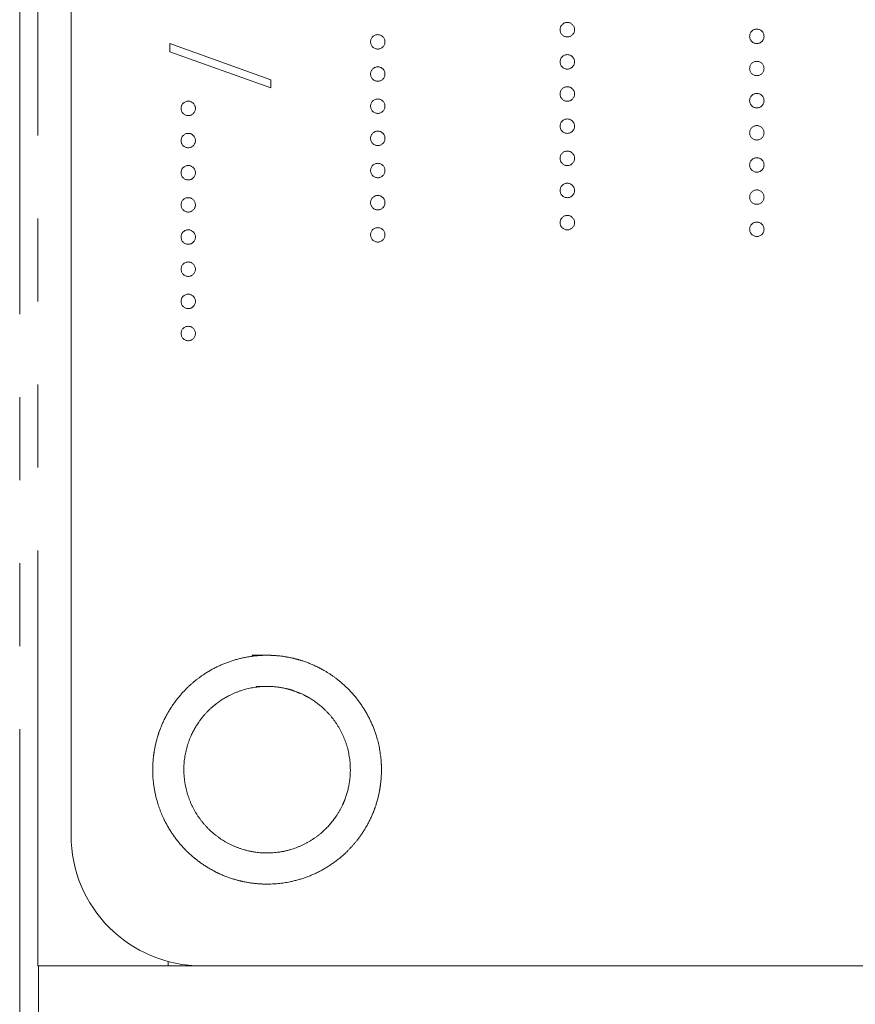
# Model space of a CAD drawing. Header units: millimetres. Extents: x -146 to 986, y -773 to 579.
# Tile 6 of 31: x 23 to 36, y 217 to 232. Entities that reach past the tile are written whole.
import ezdxf

# ---------------------------------------------------------------- set-up
doc = ezdxf.new("R2010")
doc.units = ezdxf.units.MM
doc.linetypes.add('PHANTOM', pattern=[12.7, 6.35, -1.27, 1.27, -1.27, 1.27, -1.27])

msp = doc.modelspace()

# ---------------------------------------------------------------- linework, layer by layer
at = {"color": 8, "linetype": 'PHANTOM', "lineweight": 0}
for p, q in [((22.872, 201.851), (22.872, 285.283)), ((23.15, 217.283), (23.15, 285.283)), ((25.142, 217.35), (25.142, 217.283))]:
    msp.add_line(p, q, dxfattribs=at)
at = {"color": 7, "linetype": 'Continuous', "lineweight": 15}
for p, q in [((23.657, 275.283), (23.657, 219.283)), ((25.171, 231.264), (25.171, 231.389)), ((25.171, 231.389), (26.714, 230.836)), ((26.714, 230.711), (25.171, 231.264)), ((26.714, 230.836), (26.714, 230.711)), ((23.157, 217.283), (23.15, 217.283)), ((48.157, 217.283), (23.157, 217.283)), ((23.157, 217.283), (23.157, 202.214))]:
    msp.add_line(p, q, dxfattribs=at)
msp.add_arc((25.657, 219.283), 2, 180, 270, dxfattribs=at)
for points, knots in [([(31.14, 231.601), (31.141, 231.608), (31.142, 231.623), (31.148, 231.643), (31.158, 231.662), (31.172, 231.679), (31.189, 231.693), (31.208, 231.704), (31.229, 231.71), (31.243, 231.711), (31.251, 231.711)], [0, 0, 0, 0, 0.127757, 0.249414, 0.372796, 0.500111, 0.62861, 0.750643, 0.873768, 1, 1, 1, 1]), ([(31.251, 231.711), (31.258, 231.711), (31.273, 231.71), (31.293, 231.704), (31.312, 231.693), (31.329, 231.679), (31.343, 231.662), (31.354, 231.643), (31.36, 231.623), (31.36, 231.608), (31.361, 231.601)], [0, 0, 0, 0, 0.129097, 0.252046, 0.373905, 0.501038, 0.628171, 0.751376, 0.872426, 1, 1, 1, 1]), ([(34.04, 231.499), (34.041, 231.507), (34.042, 231.521), (34.048, 231.542), (34.058, 231.561), (34.072, 231.578), (34.089, 231.591), (34.108, 231.602), (34.129, 231.608), (34.143, 231.609), (34.151, 231.609)], [0, 0, 0, 0, 0.127757, 0.249414, 0.372796, 0.500111, 0.62861, 0.750643, 0.873768, 1, 1, 1, 1]), ([(34.151, 231.609), (34.158, 231.609), (34.173, 231.608), (34.193, 231.602), (34.212, 231.592), (34.229, 231.578), (34.243, 231.561), (34.254, 231.542), (34.26, 231.521), (34.26, 231.507), (34.261, 231.499)], [0, 0, 0, 0, 0.129097, 0.252046, 0.373905, 0.501038, 0.628171, 0.751376, 0.872426, 1, 1, 1, 1]), ([(28.24, 231.414), (28.241, 231.422), (28.242, 231.436), (28.248, 231.457), (28.258, 231.476), (28.272, 231.493), (28.289, 231.507), (28.308, 231.517), (28.329, 231.523), (28.343, 231.524), (28.351, 231.525)], [0, 0, 0, 0, 0.127757, 0.249414, 0.372796, 0.500111, 0.62861, 0.750643, 0.873768, 1, 1, 1, 1]), ([(28.351, 231.525), (28.358, 231.524), (28.373, 231.523), (28.393, 231.517), (28.412, 231.507), (28.429, 231.493), (28.443, 231.476), (28.454, 231.457), (28.46, 231.436), (28.46, 231.422), (28.461, 231.414)], [0, 0, 0, 0, 0.129097, 0.252046, 0.373905, 0.501038, 0.628171, 0.751376, 0.872426, 1, 1, 1, 1]), ([(31.251, 231.491), (31.243, 231.491), (31.229, 231.492), (31.208, 231.498), (31.189, 231.509), (31.172, 231.522), (31.158, 231.539), (31.148, 231.558), (31.142, 231.579), (31.141, 231.594), (31.14, 231.601)], [0, 0, 0, 0, 0.126178, 0.248821, 0.37154, 0.499984, 0.627244, 0.749226, 0.872298, 1, 1, 1, 1]), ([(31.361, 231.601), (31.36, 231.594), (31.36, 231.579), (31.354, 231.558), (31.343, 231.539), (31.329, 231.523), (31.312, 231.509), (31.294, 231.498), (31.273, 231.492), (31.258, 231.491), (31.251, 231.491)], [0, 0, 0, 0, 0.127519, 0.249986, 0.371792, 0.49887, 0.625948, 0.748492, 0.870959, 1, 1, 1, 1]), ([(34.151, 231.389), (34.143, 231.389), (34.129, 231.39), (34.108, 231.396), (34.089, 231.407), (34.072, 231.421), (34.058, 231.438), (34.048, 231.457), (34.042, 231.477), (34.041, 231.492), (34.04, 231.499)], [0, 0, 0, 0, 0.126178, 0.248821, 0.37154, 0.499984, 0.627244, 0.749226, 0.872298, 1, 1, 1, 1]), ([(34.261, 231.499), (34.26, 231.492), (34.26, 231.477), (34.254, 231.456), (34.243, 231.438), (34.229, 231.421), (34.212, 231.407), (34.194, 231.396), (34.173, 231.39), (34.158, 231.389), (34.151, 231.389)], [0, 0, 0, 0, 0.127519, 0.249986, 0.371792, 0.49887, 0.625948, 0.748492, 0.870959, 1, 1, 1, 1]), ([(28.351, 231.304), (28.343, 231.305), (28.329, 231.305), (28.308, 231.311), (28.289, 231.322), (28.272, 231.336), (28.258, 231.353), (28.248, 231.372), (28.242, 231.393), (28.241, 231.407), (28.24, 231.414)], [0, 0, 0, 0, 0.126178, 0.248821, 0.37154, 0.499984, 0.627244, 0.749226, 0.872298, 1, 1, 1, 1]), ([(28.461, 231.414), (28.46, 231.407), (28.46, 231.393), (28.454, 231.372), (28.443, 231.353), (28.429, 231.336), (28.412, 231.322), (28.394, 231.311), (28.373, 231.305), (28.358, 231.305), (28.351, 231.304)], [0, 0, 0, 0, 0.127519, 0.249986, 0.371792, 0.49887, 0.625948, 0.748492, 0.870959, 1, 1, 1, 1]), ([(31.14, 231.109), (31.141, 231.116), (31.142, 231.131), (31.148, 231.152), (31.158, 231.171), (31.172, 231.188), (31.189, 231.201), (31.208, 231.212), (31.229, 231.218), (31.243, 231.219), (31.251, 231.219)], [0, 0, 0, 0, 0.127757, 0.249414, 0.372796, 0.500111, 0.62861, 0.750643, 0.873768, 1, 1, 1, 1]), ([(31.251, 231.219), (31.258, 231.219), (31.273, 231.218), (31.293, 231.212), (31.312, 231.201), (31.329, 231.187), (31.343, 231.171), (31.354, 231.152), (31.36, 231.131), (31.36, 231.116), (31.361, 231.109)], [0, 0, 0, 0, 0.129097, 0.252046, 0.373905, 0.501038, 0.628171, 0.751376, 0.872426, 1, 1, 1, 1]), ([(28.24, 230.923), (28.241, 230.93), (28.242, 230.944), (28.248, 230.965), (28.258, 230.984), (28.272, 231.001), (28.289, 231.015), (28.308, 231.025), (28.329, 231.032), (28.343, 231.032), (28.351, 231.033)], [0, 0, 0, 0, 0.127757, 0.249414, 0.372796, 0.500111, 0.62861, 0.750643, 0.873768, 1, 1, 1, 1]), ([(28.351, 231.033), (28.358, 231.032), (28.373, 231.032), (28.393, 231.025), (28.412, 231.015), (28.429, 231.001), (28.443, 230.984), (28.454, 230.965), (28.46, 230.944), (28.46, 230.93), (28.461, 230.923)], [0, 0, 0, 0, 0.129097, 0.252046, 0.373905, 0.501038, 0.628171, 0.751376, 0.872426, 1, 1, 1, 1]), ([(31.251, 230.999), (31.243, 230.999), (31.229, 231), (31.208, 231.006), (31.189, 231.017), (31.172, 231.031), (31.158, 231.047), (31.148, 231.066), (31.142, 231.087), (31.141, 231.102), (31.14, 231.109)], [0, 0, 0, 0, 0.126178, 0.248821, 0.37154, 0.499984, 0.627244, 0.749226, 0.872298, 1, 1, 1, 1]), ([(31.361, 231.109), (31.36, 231.102), (31.36, 231.087), (31.354, 231.066), (31.343, 231.047), (31.329, 231.031), (31.312, 231.017), (31.294, 231.006), (31.273, 231), (31.258, 230.999), (31.251, 230.999)], [0, 0, 0, 0, 0.127519, 0.249986, 0.371792, 0.49887, 0.625948, 0.748492, 0.870959, 1, 1, 1, 1]), ([(34.04, 231.007), (34.041, 231.015), (34.042, 231.029), (34.048, 231.05), (34.058, 231.069), (34.072, 231.086), (34.089, 231.1), (34.108, 231.11), (34.129, 231.116), (34.143, 231.117), (34.151, 231.118)], [0, 0, 0, 0, 0.127757, 0.249414, 0.372796, 0.500111, 0.62861, 0.750643, 0.873768, 1, 1, 1, 1]), ([(34.151, 230.897), (34.143, 230.898), (34.129, 230.898), (34.108, 230.904), (34.089, 230.915), (34.072, 230.929), (34.058, 230.946), (34.048, 230.965), (34.042, 230.985), (34.041, 231), (34.04, 231.007)], [0, 0, 0, 0, 0.126178, 0.248821, 0.37154, 0.499984, 0.627244, 0.749226, 0.872298, 1, 1, 1, 1]), ([(34.151, 231.118), (34.158, 231.117), (34.173, 231.116), (34.193, 231.11), (34.212, 231.1), (34.229, 231.086), (34.243, 231.069), (34.254, 231.05), (34.26, 231.029), (34.26, 231.015), (34.261, 231.007)], [0, 0, 0, 0, 0.129097, 0.252046, 0.373905, 0.501038, 0.628171, 0.751376, 0.872426, 1, 1, 1, 1]), ([(34.261, 231.007), (34.26, 231), (34.26, 230.986), (34.254, 230.965), (34.243, 230.946), (34.229, 230.929), (34.212, 230.915), (34.194, 230.904), (34.173, 230.898), (34.158, 230.898), (34.151, 230.897)], [0, 0, 0, 0, 0.127519, 0.249986, 0.371792, 0.49887, 0.625948, 0.748492, 0.870959, 1, 1, 1, 1]), ([(28.351, 230.812), (28.343, 230.813), (28.329, 230.814), (28.308, 230.819), (28.289, 230.83), (28.272, 230.844), (28.258, 230.861), (28.248, 230.88), (28.242, 230.901), (28.241, 230.915), (28.24, 230.923)], [0, 0, 0, 0, 0.126178, 0.248821, 0.37154, 0.499984, 0.627244, 0.749226, 0.872298, 1, 1, 1, 1]), ([(28.461, 230.923), (28.46, 230.915), (28.46, 230.901), (28.454, 230.88), (28.443, 230.861), (28.429, 230.844), (28.412, 230.83), (28.394, 230.819), (28.373, 230.814), (28.358, 230.813), (28.351, 230.812)], [0, 0, 0, 0, 0.127519, 0.249986, 0.371792, 0.49887, 0.625948, 0.748492, 0.870959, 1, 1, 1, 1]), ([(31.14, 230.617), (31.141, 230.625), (31.142, 230.639), (31.148, 230.66), (31.158, 230.679), (31.172, 230.696), (31.189, 230.71), (31.208, 230.72), (31.229, 230.726), (31.243, 230.727), (31.251, 230.727)], [0, 0, 0, 0, 0.127757, 0.249414, 0.372796, 0.500111, 0.62861, 0.750643, 0.873768, 1, 1, 1, 1]), ([(31.251, 230.727), (31.258, 230.727), (31.273, 230.726), (31.293, 230.72), (31.312, 230.71), (31.329, 230.696), (31.343, 230.679), (31.354, 230.66), (31.36, 230.639), (31.36, 230.625), (31.361, 230.617)], [0, 0, 0, 0, 0.129097, 0.252046, 0.373905, 0.501038, 0.628171, 0.751376, 0.872426, 1, 1, 1, 1]), ([(31.251, 230.507), (31.243, 230.507), (31.229, 230.508), (31.208, 230.514), (31.189, 230.525), (31.172, 230.539), (31.158, 230.556), (31.148, 230.575), (31.142, 230.595), (31.141, 230.61), (31.14, 230.617)], [0, 0, 0, 0, 0.126178, 0.248821, 0.37154, 0.499984, 0.627244, 0.749226, 0.872298, 1, 1, 1, 1]), ([(31.361, 230.617), (31.36, 230.61), (31.36, 230.595), (31.354, 230.575), (31.343, 230.556), (31.329, 230.539), (31.312, 230.525), (31.294, 230.514), (31.273, 230.508), (31.258, 230.507), (31.251, 230.507)], [0, 0, 0, 0, 0.127519, 0.249986, 0.371792, 0.49887, 0.625948, 0.748492, 0.870959, 1, 1, 1, 1]), ([(34.04, 230.515), (34.041, 230.523), (34.042, 230.537), (34.048, 230.558), (34.058, 230.577), (34.072, 230.594), (34.089, 230.608), (34.108, 230.618), (34.129, 230.624), (34.143, 230.625), (34.151, 230.626)], [0, 0, 0, 0, 0.127757, 0.249414, 0.372796, 0.500111, 0.62861, 0.750643, 0.873768, 1, 1, 1, 1]), ([(34.151, 230.626), (34.158, 230.625), (34.173, 230.625), (34.193, 230.618), (34.212, 230.608), (34.229, 230.594), (34.243, 230.577), (34.254, 230.558), (34.26, 230.537), (34.26, 230.523), (34.261, 230.515)], [0, 0, 0, 0, 0.129097, 0.252046, 0.373905, 0.501038, 0.628171, 0.751376, 0.872426, 1, 1, 1, 1]), ([(25.34, 230.397), (25.341, 230.404), (25.342, 230.419), (25.348, 230.439), (25.358, 230.458), (25.372, 230.475), (25.389, 230.489), (25.408, 230.499), (25.429, 230.506), (25.443, 230.507), (25.451, 230.507)], [0, 0, 0, 0, 0.127757, 0.249414, 0.372796, 0.500111, 0.62861, 0.750643, 0.873768, 1, 1, 1, 1]), ([(25.451, 230.507), (25.458, 230.507), (25.473, 230.506), (25.493, 230.499), (25.512, 230.489), (25.529, 230.475), (25.543, 230.458), (25.554, 230.439), (25.56, 230.418), (25.56, 230.404), (25.561, 230.397)], [0, 0, 0, 0, 0.129097, 0.252046, 0.373905, 0.501038, 0.628171, 0.751376, 0.872426, 1, 1, 1, 1]), ([(28.24, 230.431), (28.241, 230.438), (28.242, 230.452), (28.248, 230.473), (28.258, 230.492), (28.272, 230.509), (28.289, 230.523), (28.308, 230.533), (28.329, 230.54), (28.343, 230.54), (28.351, 230.541)], [0, 0, 0, 0, 0.127757, 0.249414, 0.372796, 0.500111, 0.62861, 0.750643, 0.873768, 1, 1, 1, 1]), ([(28.351, 230.32), (28.343, 230.321), (28.329, 230.322), (28.308, 230.328), (28.289, 230.338), (28.272, 230.352), (28.258, 230.369), (28.248, 230.388), (28.242, 230.409), (28.241, 230.423), (28.24, 230.431)], [0, 0, 0, 0, 0.126178, 0.248821, 0.37154, 0.499984, 0.627244, 0.749226, 0.872298, 1, 1, 1, 1]), ([(28.351, 230.541), (28.358, 230.541), (28.373, 230.54), (28.393, 230.533), (28.412, 230.523), (28.429, 230.509), (28.443, 230.492), (28.454, 230.473), (28.46, 230.452), (28.46, 230.438), (28.461, 230.431)], [0, 0, 0, 0, 0.129097, 0.252046, 0.373905, 0.501038, 0.628171, 0.751376, 0.872426, 1, 1, 1, 1]), ([(28.461, 230.431), (28.46, 230.423), (28.46, 230.409), (28.454, 230.388), (28.443, 230.369), (28.429, 230.352), (28.412, 230.338), (28.394, 230.328), (28.373, 230.322), (28.358, 230.321), (28.351, 230.32)], [0, 0, 0, 0, 0.127519, 0.249986, 0.371792, 0.49887, 0.625948, 0.748492, 0.870959, 1, 1, 1, 1]), ([(34.151, 230.405), (34.143, 230.406), (34.129, 230.407), (34.108, 230.412), (34.089, 230.423), (34.072, 230.437), (34.058, 230.454), (34.048, 230.473), (34.042, 230.494), (34.041, 230.508), (34.04, 230.515)], [0, 0, 0, 0, 0.126178, 0.248821, 0.37154, 0.499984, 0.627244, 0.749226, 0.872298, 1, 1, 1, 1]), ([(34.261, 230.515), (34.26, 230.508), (34.26, 230.494), (34.254, 230.473), (34.243, 230.454), (34.229, 230.437), (34.212, 230.423), (34.194, 230.412), (34.173, 230.407), (34.158, 230.406), (34.151, 230.405)], [0, 0, 0, 0, 0.127519, 0.249986, 0.371792, 0.49887, 0.625948, 0.748492, 0.870959, 1, 1, 1, 1]), ([(25.451, 230.286), (25.443, 230.287), (25.429, 230.288), (25.408, 230.294), (25.389, 230.305), (25.372, 230.318), (25.358, 230.335), (25.348, 230.354), (25.342, 230.375), (25.341, 230.389), (25.34, 230.397)], [0, 0, 0, 0, 0.126178, 0.248821, 0.37154, 0.499984, 0.627244, 0.749226, 0.872298, 1, 1, 1, 1]), ([(25.561, 230.397), (25.56, 230.389), (25.56, 230.375), (25.554, 230.354), (25.543, 230.335), (25.529, 230.318), (25.512, 230.304), (25.494, 230.294), (25.473, 230.288), (25.458, 230.287), (25.451, 230.286)], [0, 0, 0, 0, 0.127519, 0.249986, 0.371792, 0.49887, 0.625948, 0.748492, 0.870959, 1, 1, 1, 1]), ([(31.14, 230.125), (31.141, 230.133), (31.142, 230.147), (31.148, 230.168), (31.158, 230.187), (31.172, 230.204), (31.189, 230.218), (31.208, 230.228), (31.229, 230.234), (31.243, 230.235), (31.251, 230.236)], [0, 0, 0, 0, 0.127757, 0.249414, 0.372796, 0.500111, 0.62861, 0.750643, 0.873768, 1, 1, 1, 1]), ([(31.251, 230.015), (31.243, 230.016), (31.229, 230.016), (31.208, 230.022), (31.189, 230.033), (31.172, 230.047), (31.158, 230.064), (31.148, 230.083), (31.142, 230.104), (31.141, 230.118), (31.14, 230.125)], [0, 0, 0, 0, 0.126178, 0.248821, 0.37154, 0.499984, 0.627244, 0.749226, 0.872298, 1, 1, 1, 1]), ([(31.251, 230.236), (31.258, 230.235), (31.273, 230.234), (31.293, 230.228), (31.312, 230.218), (31.329, 230.204), (31.343, 230.187), (31.354, 230.168), (31.36, 230.147), (31.36, 230.133), (31.361, 230.125)], [0, 0, 0, 0, 0.129097, 0.252046, 0.373905, 0.501038, 0.628171, 0.751376, 0.872426, 1, 1, 1, 1]), ([(31.361, 230.125), (31.36, 230.118), (31.36, 230.104), (31.354, 230.083), (31.343, 230.064), (31.329, 230.047), (31.312, 230.033), (31.294, 230.022), (31.273, 230.016), (31.258, 230.016), (31.251, 230.015)], [0, 0, 0, 0, 0.127519, 0.249986, 0.371792, 0.49887, 0.625948, 0.748492, 0.870959, 1, 1, 1, 1]), ([(34.04, 230.024), (34.041, 230.031), (34.042, 230.045), (34.048, 230.066), (34.058, 230.085), (34.072, 230.102), (34.089, 230.116), (34.108, 230.126), (34.129, 230.133), (34.143, 230.133), (34.151, 230.134)], [0, 0, 0, 0, 0.127757, 0.249414, 0.372796, 0.500111, 0.62861, 0.750643, 0.873768, 1, 1, 1, 1]), ([(34.151, 230.134), (34.158, 230.133), (34.173, 230.133), (34.193, 230.126), (34.212, 230.116), (34.229, 230.102), (34.243, 230.085), (34.254, 230.066), (34.26, 230.045), (34.26, 230.031), (34.261, 230.024)], [0, 0, 0, 0, 0.129097, 0.252046, 0.373905, 0.501038, 0.628171, 0.751376, 0.872426, 1, 1, 1, 1]), ([(25.34, 229.905), (25.341, 229.912), (25.342, 229.927), (25.348, 229.947), (25.358, 229.966), (25.372, 229.983), (25.389, 229.997), (25.408, 230.008), (25.429, 230.014), (25.443, 230.015), (25.451, 230.015)], [0, 0, 0, 0, 0.127757, 0.249414, 0.372796, 0.500111, 0.62861, 0.750643, 0.873768, 1, 1, 1, 1]), ([(25.451, 230.015), (25.458, 230.015), (25.473, 230.014), (25.493, 230.008), (25.512, 229.997), (25.529, 229.983), (25.543, 229.966), (25.554, 229.947), (25.56, 229.927), (25.56, 229.912), (25.561, 229.905)], [0, 0, 0, 0, 0.129097, 0.252046, 0.373905, 0.501038, 0.628171, 0.751376, 0.872426, 1, 1, 1, 1]), ([(28.24, 229.939), (28.241, 229.946), (28.242, 229.961), (28.248, 229.981), (28.258, 230), (28.272, 230.017), (28.289, 230.031), (28.308, 230.042), (28.329, 230.048), (28.343, 230.049), (28.351, 230.049)], [0, 0, 0, 0, 0.127757, 0.249414, 0.372796, 0.500111, 0.62861, 0.750643, 0.873768, 1, 1, 1, 1]), ([(28.351, 230.049), (28.358, 230.049), (28.373, 230.048), (28.393, 230.042), (28.412, 230.031), (28.429, 230.017), (28.443, 230), (28.454, 229.981), (28.46, 229.961), (28.46, 229.946), (28.461, 229.939)], [0, 0, 0, 0, 0.129097, 0.252046, 0.373905, 0.501038, 0.628171, 0.751376, 0.872426, 1, 1, 1, 1]), ([(34.151, 229.913), (34.143, 229.914), (34.129, 229.915), (34.108, 229.92), (34.089, 229.931), (34.072, 229.945), (34.058, 229.962), (34.048, 229.981), (34.042, 230.002), (34.041, 230.016), (34.04, 230.024)], [0, 0, 0, 0, 0.126178, 0.248821, 0.37154, 0.499984, 0.627244, 0.749226, 0.872298, 1, 1, 1, 1]), ([(34.261, 230.024), (34.26, 230.016), (34.26, 230.002), (34.254, 229.981), (34.243, 229.962), (34.229, 229.945), (34.212, 229.931), (34.194, 229.92), (34.173, 229.915), (34.158, 229.914), (34.151, 229.913)], [0, 0, 0, 0, 0.127519, 0.249986, 0.371792, 0.49887, 0.625948, 0.748492, 0.870959, 1, 1, 1, 1]), ([(25.451, 229.795), (25.443, 229.795), (25.429, 229.796), (25.408, 229.802), (25.389, 229.813), (25.372, 229.826), (25.358, 229.843), (25.348, 229.862), (25.342, 229.883), (25.341, 229.898), (25.34, 229.905)], [0, 0, 0, 0, 0.126178, 0.248821, 0.37154, 0.499984, 0.627244, 0.749226, 0.872298, 1, 1, 1, 1]), ([(25.561, 229.905), (25.56, 229.898), (25.56, 229.883), (25.554, 229.862), (25.543, 229.843), (25.529, 229.826), (25.512, 229.813), (25.494, 229.802), (25.473, 229.796), (25.458, 229.795), (25.451, 229.795)], [0, 0, 0, 0, 0.127519, 0.249986, 0.371792, 0.49887, 0.625948, 0.748492, 0.870959, 1, 1, 1, 1]), ([(28.351, 229.829), (28.343, 229.829), (28.329, 229.83), (28.308, 229.836), (28.289, 229.847), (28.272, 229.86), (28.258, 229.877), (28.248, 229.896), (28.242, 229.917), (28.241, 229.931), (28.24, 229.939)], [0, 0, 0, 0, 0.126178, 0.248821, 0.37154, 0.499984, 0.627244, 0.749226, 0.872298, 1, 1, 1, 1]), ([(28.461, 229.939), (28.46, 229.931), (28.46, 229.917), (28.454, 229.896), (28.443, 229.877), (28.429, 229.86), (28.412, 229.847), (28.394, 229.836), (28.373, 229.83), (28.358, 229.829), (28.351, 229.829)], [0, 0, 0, 0, 0.127519, 0.249986, 0.371792, 0.49887, 0.625948, 0.748492, 0.870959, 1, 1, 1, 1]), ([(31.14, 229.634), (31.141, 229.641), (31.142, 229.655), (31.148, 229.676), (31.158, 229.695), (31.172, 229.712), (31.189, 229.726), (31.208, 229.736), (31.229, 229.743), (31.243, 229.743), (31.251, 229.744)], [0, 0, 0, 0, 0.127757, 0.249414, 0.372796, 0.500111, 0.62861, 0.750643, 0.873768, 1, 1, 1, 1]), ([(31.251, 229.744), (31.258, 229.743), (31.273, 229.743), (31.293, 229.736), (31.312, 229.726), (31.329, 229.712), (31.343, 229.695), (31.354, 229.676), (31.36, 229.655), (31.36, 229.641), (31.361, 229.634)], [0, 0, 0, 0, 0.129097, 0.252046, 0.373905, 0.501038, 0.628171, 0.751376, 0.872426, 1, 1, 1, 1]), ([(25.34, 229.413), (25.341, 229.42), (25.342, 229.435), (25.348, 229.456), (25.358, 229.475), (25.372, 229.492), (25.389, 229.505), (25.408, 229.516), (25.429, 229.522), (25.443, 229.523), (25.451, 229.523)], [0, 0, 0, 0, 0.127757, 0.249414, 0.372796, 0.500111, 0.62861, 0.750643, 0.873768, 1, 1, 1, 1]), ([(25.451, 229.523), (25.458, 229.523), (25.473, 229.522), (25.493, 229.516), (25.512, 229.505), (25.529, 229.491), (25.543, 229.475), (25.554, 229.456), (25.56, 229.435), (25.56, 229.42), (25.561, 229.413)], [0, 0, 0, 0, 0.129097, 0.252046, 0.373905, 0.501038, 0.628171, 0.751376, 0.872426, 1, 1, 1, 1]), ([(28.24, 229.447), (28.241, 229.454), (28.242, 229.469), (28.248, 229.489), (28.258, 229.509), (28.272, 229.525), (28.289, 229.539), (28.308, 229.55), (28.329, 229.556), (28.343, 229.557), (28.351, 229.557)], [0, 0, 0, 0, 0.127757, 0.249414, 0.372796, 0.500111, 0.62861, 0.750643, 0.873768, 1, 1, 1, 1]), ([(28.351, 229.557), (28.358, 229.557), (28.373, 229.556), (28.393, 229.55), (28.412, 229.539), (28.429, 229.525), (28.443, 229.509), (28.454, 229.489), (28.46, 229.469), (28.46, 229.454), (28.461, 229.447)], [0, 0, 0, 0, 0.129097, 0.252046, 0.373905, 0.501038, 0.628171, 0.751376, 0.872426, 1, 1, 1, 1]), ([(31.251, 229.523), (31.243, 229.524), (31.229, 229.525), (31.208, 229.53), (31.189, 229.541), (31.172, 229.555), (31.158, 229.572), (31.148, 229.591), (31.142, 229.612), (31.141, 229.626), (31.14, 229.634)], [0, 0, 0, 0, 0.126178, 0.248821, 0.37154, 0.499984, 0.627244, 0.749226, 0.872298, 1, 1, 1, 1]), ([(31.361, 229.634), (31.36, 229.626), (31.36, 229.612), (31.354, 229.591), (31.343, 229.572), (31.329, 229.555), (31.312, 229.541), (31.294, 229.53), (31.273, 229.525), (31.258, 229.524), (31.251, 229.523)], [0, 0, 0, 0, 0.127519, 0.249986, 0.371792, 0.49887, 0.625948, 0.748492, 0.870959, 1, 1, 1, 1]), ([(34.04, 229.532), (34.041, 229.539), (34.042, 229.554), (34.048, 229.574), (34.058, 229.593), (34.072, 229.61), (34.089, 229.624), (34.108, 229.634), (34.129, 229.641), (34.143, 229.642), (34.151, 229.642)], [0, 0, 0, 0, 0.127757, 0.249414, 0.372796, 0.500111, 0.62861, 0.750643, 0.873768, 1, 1, 1, 1]), ([(34.151, 229.422), (34.143, 229.422), (34.129, 229.423), (34.108, 229.429), (34.089, 229.44), (34.072, 229.453), (34.058, 229.47), (34.048, 229.489), (34.042, 229.51), (34.041, 229.524), (34.04, 229.532)], [0, 0, 0, 0, 0.126178, 0.248821, 0.37154, 0.499984, 0.627244, 0.749226, 0.872298, 1, 1, 1, 1]), ([(34.151, 229.642), (34.158, 229.642), (34.173, 229.641), (34.193, 229.634), (34.212, 229.624), (34.229, 229.61), (34.243, 229.593), (34.254, 229.574), (34.26, 229.553), (34.26, 229.539), (34.261, 229.532)], [0, 0, 0, 0, 0.129097, 0.252046, 0.373905, 0.501038, 0.628171, 0.751376, 0.872426, 1, 1, 1, 1]), ([(34.261, 229.532), (34.26, 229.524), (34.26, 229.51), (34.254, 229.489), (34.243, 229.47), (34.229, 229.453), (34.212, 229.439), (34.194, 229.429), (34.173, 229.423), (34.158, 229.422), (34.151, 229.422)], [0, 0, 0, 0, 0.127519, 0.249986, 0.371792, 0.49887, 0.625948, 0.748492, 0.870959, 1, 1, 1, 1]), ([(25.451, 229.303), (25.443, 229.303), (25.429, 229.304), (25.408, 229.31), (25.389, 229.321), (25.372, 229.335), (25.358, 229.351), (25.348, 229.37), (25.342, 229.391), (25.341, 229.406), (25.34, 229.413)], [0, 0, 0, 0, 0.126178, 0.248821, 0.37154, 0.499984, 0.627244, 0.749226, 0.872298, 1, 1, 1, 1]), ([(25.561, 229.413), (25.56, 229.406), (25.56, 229.391), (25.554, 229.37), (25.543, 229.351), (25.529, 229.335), (25.512, 229.321), (25.494, 229.31), (25.473, 229.304), (25.458, 229.303), (25.451, 229.303)], [0, 0, 0, 0, 0.127519, 0.249986, 0.371792, 0.49887, 0.625948, 0.748492, 0.870959, 1, 1, 1, 1]), ([(28.351, 229.337), (28.343, 229.337), (28.329, 229.338), (28.308, 229.344), (28.289, 229.355), (28.272, 229.368), (28.258, 229.385), (28.248, 229.404), (28.242, 229.425), (28.241, 229.44), (28.24, 229.447)], [0, 0, 0, 0, 0.126178, 0.248821, 0.37154, 0.499984, 0.627244, 0.749226, 0.872298, 1, 1, 1, 1]), ([(28.461, 229.447), (28.46, 229.44), (28.46, 229.425), (28.454, 229.404), (28.443, 229.385), (28.429, 229.369), (28.412, 229.355), (28.394, 229.344), (28.373, 229.338), (28.358, 229.337), (28.351, 229.337)], [0, 0, 0, 0, 0.127519, 0.249986, 0.371792, 0.49887, 0.625948, 0.748492, 0.870959, 1, 1, 1, 1]), ([(31.14, 229.142), (31.141, 229.149), (31.142, 229.163), (31.148, 229.184), (31.158, 229.203), (31.172, 229.22), (31.189, 229.234), (31.208, 229.244), (31.229, 229.251), (31.243, 229.251), (31.251, 229.252)], [0, 0, 0, 0, 0.127757, 0.249414, 0.372796, 0.500111, 0.62861, 0.750643, 0.873768, 1, 1, 1, 1]), ([(31.251, 229.252), (31.258, 229.252), (31.273, 229.251), (31.293, 229.244), (31.312, 229.234), (31.329, 229.22), (31.343, 229.203), (31.354, 229.184), (31.36, 229.163), (31.36, 229.149), (31.361, 229.142)], [0, 0, 0, 0, 0.129097, 0.252046, 0.373905, 0.501038, 0.628171, 0.751376, 0.872426, 1, 1, 1, 1]), ([(28.24, 228.955), (28.241, 228.962), (28.242, 228.977), (28.248, 228.998), (28.258, 229.017), (28.272, 229.034), (28.289, 229.047), (28.308, 229.058), (28.329, 229.064), (28.343, 229.065), (28.351, 229.065)], [0, 0, 0, 0, 0.127757, 0.249414, 0.372796, 0.500111, 0.62861, 0.750643, 0.873768, 1, 1, 1, 1]), ([(28.351, 229.065), (28.358, 229.065), (28.373, 229.064), (28.393, 229.058), (28.412, 229.047), (28.429, 229.033), (28.443, 229.017), (28.454, 228.998), (28.46, 228.977), (28.46, 228.962), (28.461, 228.955)], [0, 0, 0, 0, 0.129097, 0.252046, 0.373905, 0.501038, 0.628171, 0.751376, 0.872426, 1, 1, 1, 1]), ([(31.251, 229.031), (31.243, 229.032), (31.229, 229.033), (31.208, 229.039), (31.189, 229.049), (31.172, 229.063), (31.158, 229.08), (31.148, 229.099), (31.142, 229.12), (31.141, 229.134), (31.14, 229.142)], [0, 0, 0, 0, 0.126178, 0.248821, 0.37154, 0.499984, 0.627244, 0.749226, 0.872298, 1, 1, 1, 1]), ([(31.361, 229.142), (31.36, 229.134), (31.36, 229.12), (31.354, 229.099), (31.343, 229.08), (31.329, 229.063), (31.312, 229.049), (31.294, 229.039), (31.273, 229.033), (31.258, 229.032), (31.251, 229.031)], [0, 0, 0, 0, 0.127519, 0.249986, 0.371792, 0.49887, 0.625948, 0.748492, 0.870959, 1, 1, 1, 1]), ([(34.04, 229.04), (34.041, 229.047), (34.042, 229.062), (34.048, 229.082), (34.058, 229.101), (34.072, 229.118), (34.089, 229.132), (34.108, 229.143), (34.129, 229.149), (34.143, 229.15), (34.151, 229.15)], [0, 0, 0, 0, 0.127757, 0.249414, 0.372796, 0.500111, 0.62861, 0.750643, 0.873768, 1, 1, 1, 1]), ([(34.151, 229.15), (34.158, 229.15), (34.173, 229.149), (34.193, 229.143), (34.212, 229.132), (34.229, 229.118), (34.243, 229.101), (34.254, 229.082), (34.26, 229.062), (34.26, 229.047), (34.261, 229.04)], [0, 0, 0, 0, 0.129097, 0.252046, 0.373905, 0.501038, 0.628171, 0.751376, 0.872426, 1, 1, 1, 1]), ([(25.34, 228.921), (25.341, 228.929), (25.342, 228.943), (25.348, 228.964), (25.358, 228.983), (25.372, 229), (25.389, 229.013), (25.408, 229.024), (25.429, 229.03), (25.443, 229.031), (25.451, 229.031)], [0, 0, 0, 0, 0.127757, 0.249414, 0.372796, 0.500111, 0.62861, 0.750643, 0.873768, 1, 1, 1, 1]), ([(25.451, 228.811), (25.443, 228.811), (25.429, 228.812), (25.408, 228.818), (25.389, 228.829), (25.372, 228.843), (25.358, 228.86), (25.348, 228.879), (25.342, 228.899), (25.341, 228.914), (25.34, 228.921)], [0, 0, 0, 0, 0.126178, 0.248821, 0.37154, 0.499984, 0.627244, 0.749226, 0.872298, 1, 1, 1, 1]), ([(25.451, 229.031), (25.458, 229.031), (25.473, 229.03), (25.493, 229.024), (25.512, 229.014), (25.529, 229), (25.543, 228.983), (25.554, 228.964), (25.56, 228.943), (25.56, 228.929), (25.561, 228.921)], [0, 0, 0, 0, 0.129097, 0.252046, 0.373905, 0.501038, 0.628171, 0.751376, 0.872426, 1, 1, 1, 1]), ([(25.561, 228.921), (25.56, 228.914), (25.56, 228.899), (25.554, 228.878), (25.543, 228.86), (25.529, 228.843), (25.512, 228.829), (25.494, 228.818), (25.473, 228.812), (25.458, 228.811), (25.451, 228.811)], [0, 0, 0, 0, 0.127519, 0.249986, 0.371792, 0.49887, 0.625948, 0.748492, 0.870959, 1, 1, 1, 1]), ([(28.351, 228.845), (28.343, 228.845), (28.329, 228.846), (28.308, 228.852), (28.289, 228.863), (28.272, 228.877), (28.258, 228.894), (28.248, 228.912), (28.242, 228.933), (28.241, 228.948), (28.24, 228.955)], [0, 0, 0, 0, 0.126178, 0.248821, 0.37154, 0.499984, 0.627244, 0.749226, 0.872298, 1, 1, 1, 1]), ([(28.461, 228.955), (28.46, 228.948), (28.46, 228.933), (28.454, 228.912), (28.443, 228.894), (28.429, 228.877), (28.412, 228.863), (28.394, 228.852), (28.373, 228.846), (28.358, 228.845), (28.351, 228.845)], [0, 0, 0, 0, 0.127519, 0.249986, 0.371792, 0.49887, 0.625948, 0.748492, 0.870959, 1, 1, 1, 1]), ([(34.151, 228.93), (34.143, 228.93), (34.129, 228.931), (34.108, 228.937), (34.089, 228.948), (34.072, 228.961), (34.058, 228.978), (34.048, 228.997), (34.042, 229.018), (34.041, 229.033), (34.04, 229.04)], [0, 0, 0, 0, 0.126178, 0.248821, 0.37154, 0.499984, 0.627244, 0.749226, 0.872298, 1, 1, 1, 1]), ([(34.261, 229.04), (34.26, 229.033), (34.26, 229.018), (34.254, 228.997), (34.243, 228.978), (34.229, 228.961), (34.212, 228.948), (34.194, 228.937), (34.173, 228.931), (34.158, 228.93), (34.151, 228.93)], [0, 0, 0, 0, 0.127519, 0.249986, 0.371792, 0.49887, 0.625948, 0.748492, 0.870959, 1, 1, 1, 1]), ([(31.14, 228.65), (31.141, 228.657), (31.142, 228.672), (31.148, 228.692), (31.158, 228.711), (31.172, 228.728), (31.189, 228.742), (31.208, 228.753), (31.229, 228.759), (31.243, 228.76), (31.251, 228.76)], [0, 0, 0, 0, 0.127757, 0.249414, 0.372796, 0.500111, 0.62861, 0.750643, 0.873768, 1, 1, 1, 1]), ([(31.251, 228.76), (31.258, 228.76), (31.273, 228.759), (31.293, 228.753), (31.312, 228.742), (31.329, 228.728), (31.343, 228.711), (31.354, 228.692), (31.36, 228.672), (31.36, 228.657), (31.361, 228.65)], [0, 0, 0, 0, 0.129097, 0.252046, 0.373905, 0.501038, 0.628171, 0.751376, 0.872426, 1, 1, 1, 1]), ([(31.251, 228.54), (31.243, 228.54), (31.229, 228.541), (31.208, 228.547), (31.189, 228.558), (31.172, 228.571), (31.158, 228.588), (31.148, 228.607), (31.142, 228.628), (31.141, 228.642), (31.14, 228.65)], [0, 0, 0, 0, 0.126178, 0.248821, 0.37154, 0.499984, 0.627244, 0.749226, 0.872298, 1, 1, 1, 1]), ([(31.361, 228.65), (31.36, 228.642), (31.36, 228.628), (31.354, 228.607), (31.343, 228.588), (31.329, 228.571), (31.312, 228.558), (31.294, 228.547), (31.273, 228.541), (31.258, 228.54), (31.251, 228.54)], [0, 0, 0, 0, 0.127519, 0.249986, 0.371792, 0.49887, 0.625948, 0.748492, 0.870959, 1, 1, 1, 1]), ([(34.04, 228.548), (34.041, 228.555), (34.042, 228.57), (34.048, 228.591), (34.058, 228.61), (34.072, 228.627), (34.089, 228.64), (34.108, 228.651), (34.129, 228.657), (34.143, 228.658), (34.151, 228.658)], [0, 0, 0, 0, 0.127757, 0.249414, 0.372796, 0.500111, 0.62861, 0.750643, 0.873768, 1, 1, 1, 1]), ([(34.151, 228.658), (34.158, 228.658), (34.173, 228.657), (34.193, 228.651), (34.212, 228.64), (34.229, 228.626), (34.243, 228.61), (34.254, 228.591), (34.26, 228.57), (34.26, 228.555), (34.261, 228.548)], [0, 0, 0, 0, 0.129097, 0.252046, 0.373905, 0.501038, 0.628171, 0.751376, 0.872426, 1, 1, 1, 1]), ([(25.34, 228.429), (25.341, 228.437), (25.342, 228.451), (25.348, 228.472), (25.358, 228.491), (25.372, 228.508), (25.389, 228.522), (25.408, 228.532), (25.429, 228.538), (25.443, 228.539), (25.451, 228.54)], [0, 0, 0, 0, 0.127757, 0.249414, 0.372796, 0.500111, 0.62861, 0.750643, 0.873768, 1, 1, 1, 1]), ([(25.451, 228.54), (25.458, 228.539), (25.473, 228.538), (25.493, 228.532), (25.512, 228.522), (25.529, 228.508), (25.543, 228.491), (25.554, 228.472), (25.56, 228.451), (25.56, 228.437), (25.561, 228.429)], [0, 0, 0, 0, 0.129097, 0.252046, 0.373905, 0.501038, 0.628171, 0.751376, 0.872426, 1, 1, 1, 1]), ([(28.24, 228.463), (28.241, 228.471), (28.242, 228.485), (28.248, 228.506), (28.258, 228.525), (28.272, 228.542), (28.289, 228.556), (28.308, 228.566), (28.329, 228.572), (28.343, 228.573), (28.351, 228.573)], [0, 0, 0, 0, 0.127757, 0.249414, 0.372796, 0.500111, 0.62861, 0.750643, 0.873768, 1, 1, 1, 1]), ([(28.351, 228.353), (28.343, 228.353), (28.329, 228.354), (28.308, 228.36), (28.289, 228.371), (28.272, 228.385), (28.258, 228.402), (28.248, 228.421), (28.242, 228.441), (28.241, 228.456), (28.24, 228.463)], [0, 0, 0, 0, 0.126178, 0.248821, 0.37154, 0.499984, 0.627244, 0.749226, 0.872298, 1, 1, 1, 1]), ([(28.351, 228.573), (28.358, 228.573), (28.373, 228.572), (28.393, 228.566), (28.412, 228.556), (28.429, 228.542), (28.443, 228.525), (28.454, 228.506), (28.46, 228.485), (28.46, 228.471), (28.461, 228.463)], [0, 0, 0, 0, 0.129097, 0.252046, 0.373905, 0.501038, 0.628171, 0.751376, 0.872426, 1, 1, 1, 1]), ([(28.461, 228.463), (28.46, 228.456), (28.46, 228.441), (28.454, 228.421), (28.443, 228.402), (28.429, 228.385), (28.412, 228.371), (28.394, 228.36), (28.373, 228.354), (28.358, 228.353), (28.351, 228.353)], [0, 0, 0, 0, 0.127519, 0.249986, 0.371792, 0.49887, 0.625948, 0.748492, 0.870959, 1, 1, 1, 1]), ([(34.151, 228.438), (34.143, 228.438), (34.129, 228.439), (34.108, 228.445), (34.089, 228.456), (34.072, 228.47), (34.058, 228.486), (34.048, 228.505), (34.042, 228.526), (34.041, 228.541), (34.04, 228.548)], [0, 0, 0, 0, 0.126178, 0.248821, 0.37154, 0.499984, 0.627244, 0.749226, 0.872298, 1, 1, 1, 1]), ([(34.261, 228.548), (34.26, 228.541), (34.26, 228.526), (34.254, 228.505), (34.243, 228.486), (34.229, 228.47), (34.212, 228.456), (34.194, 228.445), (34.173, 228.439), (34.158, 228.438), (34.151, 228.438)], [0, 0, 0, 0, 0.127519, 0.249986, 0.371792, 0.49887, 0.625948, 0.748492, 0.870959, 1, 1, 1, 1]), ([(25.451, 228.319), (25.443, 228.32), (25.429, 228.32), (25.408, 228.326), (25.389, 228.337), (25.372, 228.351), (25.358, 228.368), (25.348, 228.387), (25.342, 228.407), (25.341, 228.422), (25.34, 228.429)], [0, 0, 0, 0, 0.126178, 0.248821, 0.37154, 0.499984, 0.627244, 0.749226, 0.872298, 1, 1, 1, 1]), ([(25.561, 228.429), (25.56, 228.422), (25.56, 228.408), (25.554, 228.387), (25.543, 228.368), (25.529, 228.351), (25.512, 228.337), (25.494, 228.326), (25.473, 228.32), (25.458, 228.32), (25.451, 228.319)], [0, 0, 0, 0, 0.127519, 0.249986, 0.371792, 0.49887, 0.625948, 0.748492, 0.870959, 1, 1, 1, 1]), ([(25.34, 227.937), (25.341, 227.945), (25.342, 227.959), (25.348, 227.98), (25.358, 227.999), (25.372, 228.016), (25.389, 228.03), (25.408, 228.04), (25.429, 228.046), (25.443, 228.047), (25.451, 228.048)], [0, 0, 0, 0, 0.127757, 0.249414, 0.372796, 0.500111, 0.62861, 0.750643, 0.873768, 1, 1, 1, 1]), ([(25.451, 228.048), (25.458, 228.047), (25.473, 228.047), (25.493, 228.04), (25.512, 228.03), (25.529, 228.016), (25.543, 227.999), (25.554, 227.98), (25.56, 227.959), (25.56, 227.945), (25.561, 227.937)], [0, 0, 0, 0, 0.129097, 0.252046, 0.373905, 0.501038, 0.628171, 0.751376, 0.872426, 1, 1, 1, 1]), ([(25.451, 227.827), (25.443, 227.828), (25.429, 227.829), (25.408, 227.834), (25.389, 227.845), (25.372, 227.859), (25.358, 227.876), (25.348, 227.895), (25.342, 227.916), (25.341, 227.93), (25.34, 227.937)], [0, 0, 0, 0, 0.126178, 0.248821, 0.37154, 0.499984, 0.627244, 0.749226, 0.872298, 1, 1, 1, 1]), ([(25.561, 227.937), (25.56, 227.93), (25.56, 227.916), (25.554, 227.895), (25.543, 227.876), (25.529, 227.859), (25.512, 227.845), (25.494, 227.834), (25.473, 227.829), (25.458, 227.828), (25.451, 227.827)], [0, 0, 0, 0, 0.127519, 0.249986, 0.371792, 0.49887, 0.625948, 0.748492, 0.870959, 1, 1, 1, 1]), ([(25.34, 227.446), (25.341, 227.453), (25.342, 227.467), (25.348, 227.488), (25.358, 227.507), (25.372, 227.524), (25.389, 227.538), (25.408, 227.548), (25.429, 227.555), (25.443, 227.555), (25.451, 227.556)], [0, 0, 0, 0, 0.127757, 0.249414, 0.372796, 0.500111, 0.62861, 0.750643, 0.873768, 1, 1, 1, 1]), ([(25.451, 227.556), (25.458, 227.555), (25.473, 227.555), (25.493, 227.548), (25.512, 227.538), (25.529, 227.524), (25.543, 227.507), (25.554, 227.488), (25.56, 227.467), (25.56, 227.453), (25.561, 227.446)], [0, 0, 0, 0, 0.129097, 0.252046, 0.373905, 0.501038, 0.628171, 0.751376, 0.872426, 1, 1, 1, 1]), ([(25.451, 227.335), (25.443, 227.336), (25.429, 227.337), (25.408, 227.342), (25.389, 227.353), (25.372, 227.367), (25.358, 227.384), (25.348, 227.403), (25.342, 227.424), (25.341, 227.438), (25.34, 227.446)], [0, 0, 0, 0, 0.126178, 0.248821, 0.37154, 0.499984, 0.627244, 0.749226, 0.872298, 1, 1, 1, 1]), ([(25.561, 227.446), (25.56, 227.438), (25.56, 227.424), (25.554, 227.403), (25.543, 227.384), (25.529, 227.367), (25.512, 227.353), (25.494, 227.343), (25.473, 227.337), (25.458, 227.336), (25.451, 227.335)], [0, 0, 0, 0, 0.127519, 0.249986, 0.371792, 0.49887, 0.625948, 0.748492, 0.870959, 1, 1, 1, 1]), ([(25.34, 226.954), (25.341, 226.961), (25.342, 226.976), (25.348, 226.996), (25.358, 227.015), (25.372, 227.032), (25.389, 227.046), (25.408, 227.056), (25.429, 227.063), (25.443, 227.064), (25.451, 227.064)], [0, 0, 0, 0, 0.127757, 0.249414, 0.372796, 0.500111, 0.62861, 0.750643, 0.873768, 1, 1, 1, 1]), ([(25.451, 226.844), (25.443, 226.844), (25.429, 226.845), (25.408, 226.851), (25.389, 226.862), (25.372, 226.875), (25.358, 226.892), (25.348, 226.911), (25.342, 226.932), (25.341, 226.946), (25.34, 226.954)], [0, 0, 0, 0, 0.126178, 0.248821, 0.37154, 0.499984, 0.627244, 0.749226, 0.872298, 1, 1, 1, 1]), ([(25.451, 227.064), (25.458, 227.064), (25.473, 227.063), (25.493, 227.056), (25.512, 227.046), (25.529, 227.032), (25.543, 227.015), (25.554, 226.996), (25.56, 226.976), (25.56, 226.961), (25.561, 226.954)], [0, 0, 0, 0, 0.129097, 0.252046, 0.373905, 0.501038, 0.628171, 0.751376, 0.872426, 1, 1, 1, 1]), ([(25.561, 226.954), (25.56, 226.946), (25.56, 226.932), (25.554, 226.911), (25.543, 226.892), (25.529, 226.875), (25.512, 226.861), (25.494, 226.851), (25.473, 226.845), (25.458, 226.844), (25.451, 226.844)], [0, 0, 0, 0, 0.127519, 0.249986, 0.371792, 0.49887, 0.625948, 0.748492, 0.870959, 1, 1, 1, 1]), ([(26.426, 222.033), (26.773, 222.033), (26.887, 222.022), (27.11, 221.977), (27.221, 221.944), (27.433, 221.856), (27.534, 221.802), (27.724, 221.675), (27.814, 221.601), (28.056, 221.359), (28.186, 221.164), (28.361, 220.743), (28.407, 220.513), (28.407, 220.167), (28.396, 220.053), (28.351, 219.829), (28.318, 219.718), (28.23, 219.507), (28.176, 219.406), (28.049, 219.216), (27.975, 219.126), (27.733, 218.884), (27.538, 218.754), (27.117, 218.579), (26.887, 218.533), (26.544, 218.533), (26.429, 218.544), (26.204, 218.589), (26.095, 218.622), (25.883, 218.709), (25.781, 218.764), (25.591, 218.891), (25.503, 218.963), (25.339, 219.126), (25.267, 219.214), (25.14, 219.404), (25.085, 219.506), (24.953, 219.824), (24.907, 220.051), (24.907, 220.398), (24.919, 220.511), (24.963, 220.735), (24.996, 220.846), (25.084, 221.058), (25.138, 221.159), (25.265, 221.349), (25.339, 221.439), (25.581, 221.681), (25.776, 221.812), (26.196, 221.986), (26.426, 222.033), (26.773, 222.033)], [-0.0625, -0.0625, 0, 0, 0.03125, 0.03125, 0.0625, 0.0625, 0.09375, 0.09375, 0.125, 0.125, 0.1875, 0.1875, 0.25, 0.25, 0.28125, 0.28125, 0.3125, 0.3125, 0.34375, 0.34375, 0.375, 0.375, 0.4375, 0.4375, 0.5, 0.5, 0.53125, 0.53125, 0.5625, 0.5625, 0.59375, 0.59375, 0.625, 0.625, 0.65625, 0.65625, 0.6875, 0.6875, 0.75, 0.75, 0.78125, 0.78125, 0.8125, 0.8125, 0.84375, 0.84375, 0.875, 0.875, 0.9375, 0.9375, 1, 1, 1.03125, 1.03125]), ([(26.489, 221.557), (26.826, 221.557), (26.991, 221.524), (27.222, 221.428), (27.295, 221.389), (27.434, 221.296), (27.499, 221.242), (27.675, 221.066), (27.77, 220.924), (27.897, 220.618), (27.931, 220.451), (27.931, 220.114), (27.898, 219.949), (27.802, 219.718), (27.763, 219.645), (27.67, 219.506), (27.617, 219.441), (27.44, 219.265), (27.298, 219.17), (26.992, 219.043), (26.824, 219.009), (26.492, 219.009), (26.325, 219.042), (26.017, 219.169), (25.876, 219.263), (25.638, 219.5), (25.545, 219.64), (25.417, 219.949), (25.384, 220.114), (25.383, 220.451), (25.417, 220.616), (25.512, 220.847), (25.551, 220.92), (25.644, 221.059), (25.697, 221.124), (25.874, 221.301), (26.016, 221.396), (26.322, 221.523), (26.489, 221.557), (26.826, 221.557)], [-0.0625, -0.0625, 0, 0, 0.0625, 0.0625, 0.09375, 0.09375, 0.125, 0.125, 0.1875, 0.1875, 0.25, 0.25, 0.3125, 0.3125, 0.34375, 0.34375, 0.375, 0.375, 0.4375, 0.4375, 0.5, 0.5, 0.5625, 0.5625, 0.625, 0.625, 0.6875, 0.6875, 0.75, 0.75, 0.8125, 0.8125, 0.84375, 0.84375, 0.875, 0.875, 0.9375, 0.9375, 1, 1, 1.0625, 1.0625])]:
    msp.add_open_spline(points, degree=3, knots=knots, dxfattribs=at)

doc.saveas('drawing.dxf')
